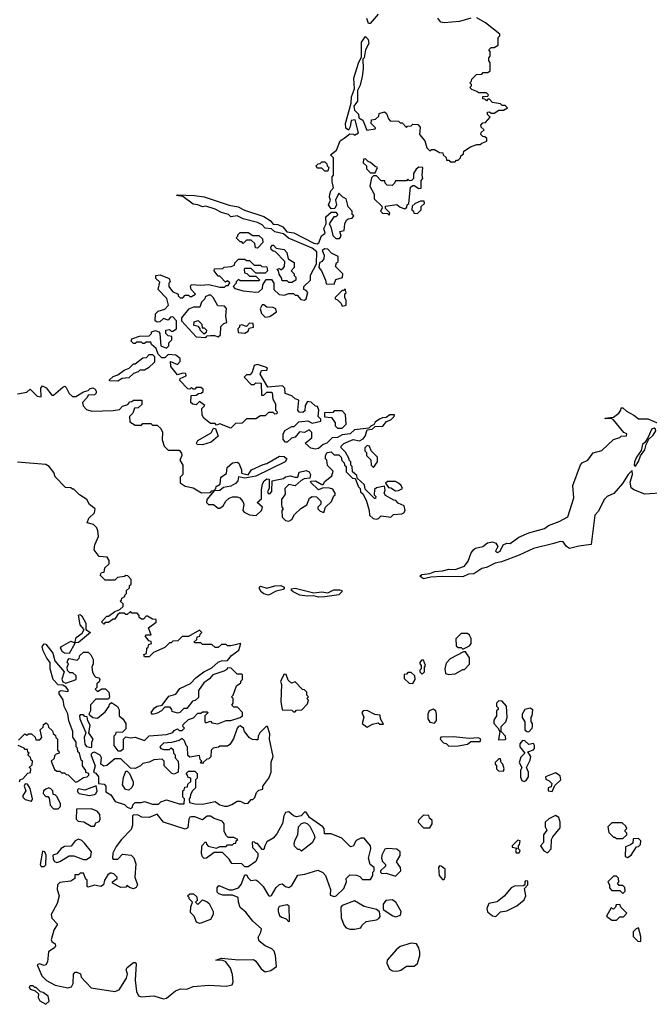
# Model space of a CAD drawing. Extents: x 2386423 to 2568864, y 578392 to 761999.
# Tile 169 of 256: x 2465679 to 2469694, y 665602 to 671888. Entities that reach past the tile are written whole.
import ezdxf

# ---------------------------------------------------------------- set-up
doc = ezdxf.new("R2010")
doc.units = 0

msp = doc.modelspace()

# ---------------------------------------------------------------- linework, layer by layer
at = {"layer": '0CON05XD'}
for points in [[(2467965, 671922.5), (2467913, 671863), (2467903.8, 671863.8), (2467892, 671895)], [(2468262, 671115), (2468275, 671070), (2468295, 671050), (2468305, 671060), (2468325, 671060), (2468355, 671040), (2468378.3, 671038.3), (2468380, 671025), (2468398.3, 671008.3), (2468401.7, 670991.7), (2468415, 670990), (2468425, 670980), (2468455, 670980), (2468465, 670990), (2468475, 670990), (2468490, 671005), (2468491.7, 671018.3), (2468508.3, 671031.7), (2468511.7, 671048.3), (2468553, 671077), (2468595, 671090), (2468615, 671090), (2468625, 671100), (2468658.3, 671111.7), (2468658.3, 671128.3), (2468645, 671140), (2468631.7, 671141.7), (2468620, 671155), (2468621.7, 671168.3), (2468640, 671185), (2468621.7, 671201.7), (2468620, 671215), (2468631.7, 671228.3), (2468648.3, 671231.7), (2468680, 671265), (2468661.7, 671281.7), (2468661.7, 671298.3), (2468675, 671300), (2468685, 671290), (2468705, 671290), (2468735, 671310), (2468765, 671310), (2468790, 671325), (2468775, 671340), (2468755, 671340), (2468745, 671350), (2468695, 671360), (2468675, 671380), (2468665, 671380), (2468655, 671370), (2468645, 671380), (2468631.7, 671381.7), (2468631.7, 671398.3), (2468665, 671400), (2468668.3, 671408.3), (2468655, 671420), (2468605, 671420), (2468595, 671430), (2468561.7, 671441.7), (2468550, 671455), (2468560, 671465), (2468560, 671475), (2468550, 671485), (2468560, 671495), (2468561.7, 671508.3), (2468593, 671537), (2468625, 671540), (2468635, 671550), (2468665, 671550), (2468678.3, 671561.7), (2468680, 671615), (2468670, 671625), (2468670, 671645), (2468680, 671655), (2468680, 671685), (2468670, 671695), (2468685, 671710), (2468705, 671710), (2468730, 671725), (2468730, 671775), (2468740, 671785), (2468740, 671795), (2468648.3, 671868.3), (2468595, 671900)], [(2468555, 671897.5), (2468483, 671877), (2468385, 671867.5), (2468365, 671872.5), (2468345, 671897.5)], [(2468061.7, 668728.3), (2468115, 668732.5), (2468129.3, 668740.7), (2468137.5, 668755), (2468130, 668785), (2468091.7, 668801.7), (2468078.3, 668818.3), (2468065, 668820), (2468010.7, 668850.7), (2468002.5, 668865), (2468010, 668885), (2468005, 668910), (2467955, 668900), (2467941.7, 668888.3), (2467940, 668855), (2467950, 668845), (2467948.3, 668831.7), (2467941.7, 668831.7), (2467881.7, 668891.7), (2467878.3, 668918.3), (2467831.7, 668961.7), (2467828.3, 668978.3), (2467801.7, 669001.7), (2467800, 669035), (2467790, 669045), (2467790, 669065), (2467780, 669075), (2467780, 669085), (2467757, 669127), (2467730, 669155), (2467730, 669165), (2467745, 669182.5), (2467805, 669207.5), (2467845, 669200), (2467868.3, 669211.7), (2467881.7, 669228.3), (2467895, 669270), (2467927, 669273), (2467945, 669290), (2467995, 669292.5), (2468017, 669323), (2468046.4, 669333.6), (2468067.5, 669355), (2468070, 669365), (2468040, 669365), (2468015, 669347.5), (2467993, 669347), (2467973, 669337), (2467945, 669317.5), (2467938.3, 669301.7), (2467920, 669295), (2467905, 669280), (2467815, 669270), (2467786.4, 669243.6), (2467735, 669237.5), (2467705, 669220), (2467672.5, 669217.5), (2467637.5, 669185), (2467614.2, 669175.8), (2467585, 669151.2), (2467565, 669146), (2467535, 669153.3), (2467500, 669185), (2467541.7, 669218.3), (2467541.7, 669251.7), (2467525, 669270), (2467495, 669252.5), (2467463, 669257), (2467436.4, 669223.6), (2467413, 669217), (2467385, 669190), (2467375, 669190), (2467358.3, 669208.3), (2467358.3, 669241.7), (2467370, 669265), (2467415, 669290), (2467428.3, 669291.7), (2467458.3, 669321.7), (2467516.7, 669326.7), (2467545, 669312.5), (2467600, 669325), (2467598.3, 669338.3), (2467582.5, 669355), (2467587.5, 669395), (2467578.3, 669418.3), (2467565, 669420), (2467537, 669447), (2467515, 669450), (2467500, 669425), (2467498.3, 669391.7), (2467485, 669380), (2467461.7, 669381.7), (2467452.5, 669395), (2467458.3, 669458.3), (2467435, 669467.5), (2467415, 669487.5), (2467371.7, 669501.7), (2467370, 669535), (2467355, 669550), (2467261.7, 669541.7), (2467212.5, 669625), (2467221.7, 669648.3), (2467255, 669650), (2467260, 669665), (2467195, 669687.5), (2467175, 669680), (2467161.7, 669638.3), (2467148.3, 669621.7), (2467125, 669620), (2467110, 669605), (2467155, 669560), (2467175, 669560), (2467185, 669570), (2467218.3, 669568.3), (2467221.7, 669491.7), (2467235, 669490), (2467255, 669510), (2467285, 669510), (2467290, 669505), (2467292.5, 669465), (2467310, 669435), (2467310, 669395), (2467320, 669385), (2467318.3, 669371.7), (2467305, 669370), (2467295, 669380), (2467265, 669380), (2467245, 669360), (2467215, 669360), (2467185, 669340), (2467125, 669340), (2467098.3, 669311.7), (2467055, 669310), (2467025, 669280), (2466955, 669307.5), (2466935, 669300), (2466925, 669310), (2466895, 669310), (2466853.6, 669343.6), (2466843, 669363), (2466840, 669405), (2466860, 669425), (2466825, 669450), (2466805, 669430), (2466783, 669433), (2466770, 669445), (2466771.7, 669488.3), (2466805, 669490), (2466818.3, 669501.7), (2466837, 669503), (2466850, 669515), (2466848.3, 669528.3), (2466835, 669540), (2466805, 669540), (2466795, 669530), (2466785, 669530), (2466775, 669540), (2466765, 669530), (2466751.7, 669531.7), (2466700, 669585), (2466701.7, 669598.3), (2466740, 669615), (2466738.3, 669628.3), (2466718.3, 669631.7), (2466685, 669620), (2466643, 669673), (2466640, 669705), (2466685, 669687.5), (2466702.5, 669705), (2466702.5, 669725), (2466675, 669746.7), (2466625, 669750), (2466605, 669730), (2466585, 669730), (2466561.7, 669751.7), (2466548.3, 669788.3), (2466520, 669815), (2466515, 669830), (2466485, 669830), (2466475, 669820), (2466465, 669820), (2466455, 669830), (2466425, 669830), (2466415, 669820), (2466405, 669820), (2466390, 669835), (2466395, 669850), (2466443, 669867), (2466505, 669870), (2466520, 669885), (2466520, 669895), (2466545, 669903.3), (2466566.2, 669896.2), (2466572.5, 669885), (2466580, 669805), (2466615, 669790), (2466630, 669805), (2466630, 669825), (2466650, 669845), (2466650, 669865), (2466625, 669870), (2466610, 669885), (2466610, 669905), (2466635, 669910), (2466645, 669900), (2466655, 669900), (2466680, 669915), (2466680, 669965), (2466655, 669990), (2466641.7, 669988.3), (2466625, 669970), (2466595, 669980), (2466571.7, 669958.3), (2466555, 669957.5), (2466543.3, 669965), (2466545, 670010), (2466563, 670027), (2466605, 670040), (2466627.5, 670065), (2466617, 670107), (2466562.5, 670165), (2466571.7, 670211.7), (2466546.7, 670235), (2466547.5, 670255), (2466575, 670260), (2466632.5, 670235), (2466637.5, 670215), (2466630, 670205), (2466630, 670185), (2466653.3, 670153.3), (2466690, 670135), (2466690, 670125), (2466701.7, 670111.7), (2466718.3, 670111.7), (2466735, 670130), (2466755, 670130), (2466765, 670120), (2466775, 670120), (2466800, 670135), (2466772.5, 670165), (2466767.5, 670185), (2466775, 670196.7), (2466835, 670192.5), (2466885, 670197.5), (2466955, 670180), (2466985, 670180), (2466995, 670190), (2467008.3, 670191.7), (2467018.3, 670208.3), (2467005, 670220), (2466991.7, 670211.7), (2466955, 670250), (2466945, 670250), (2466920, 670285), (2466921.7, 670298.3), (2466975, 670300), (2466983, 670307), (2467027, 670313), (2467048.3, 670321.7), (2467050, 670335), (2467075, 670360), (2467115, 670360), (2467125, 670350), (2467145, 670350), (2467175, 670320), (2467215, 670320), (2467223, 670313), (2467255, 670310), (2467260, 670285), (2467245, 670270), (2467185, 670270), (2467155, 670300), (2467115, 670300), (2467110, 670295), (2467111.7, 670271.7), (2467128.3, 670268.3), (2467145, 670250), (2467185, 670250), (2467210, 670225), (2467205, 670220), (2467085, 670220), (2467075, 670230), (2467060, 670215), (2467060, 670205), (2467040, 670185), (2467051.7, 670171.7), (2467105, 670157.5), (2467185, 670147.5), (2467205, 670150), (2467228.3, 670171.7), (2467230, 670195), (2467251.7, 670228.3), (2467285, 670230), (2467300, 670205), (2467300, 670165), (2467333, 670133), (2467365, 670130), (2467395, 670140), (2467425, 670140), (2467435, 670130), (2467448.3, 670128.3), (2467471.7, 670101.7), (2467495, 670097.5), (2467506.7, 670105), (2467516.7, 670146.7), (2467505, 670160), (2467490, 670165), (2467490, 670185), (2467532.5, 670225), (2467533, 670257), (2467571.7, 670328.3), (2467573.3, 670405), (2467545, 670428.8), (2467392.3, 670492.3), (2467361.7, 670521.7), (2467305, 670533.3), (2467285, 670552.5), (2467245, 670557.5), (2467225, 670577.5), (2467195, 670592.5), (2467105, 670617.5), (2467065, 670636.7), (2467025, 670630), (2467010, 670645), (2466965, 670657.5), (2466925, 670677.5), (2466866.4, 670696.4), (2466845, 670693.3), (2466815, 670706.7), (2466785, 670710), (2466718.3, 670758.3), (2466680, 670765), (2466685, 670770), (2466793.6, 670766.4), (2466856.4, 670756.4), (2467013.8, 670703.8), (2467072.3, 670692.3), (2467112.7, 670672.7), (2467235, 670631.2), (2467275.8, 670605.8), (2467295, 670582.5), (2467325, 670581.2), (2467356.1, 670566.1), (2467382.5, 670532.5), (2467427.7, 670527.7), (2467555, 670461.2), (2467575, 670456.7), (2467587.1, 670462.9), (2467602.5, 670507.5), (2467627.5, 670525), (2467618, 670555), (2467632.5, 670585), (2467631.4, 670628.6), (2467665, 670660), (2467695, 670660), (2467708.3, 670641.7), (2467695, 670630), (2467681.7, 670628.3), (2467652.5, 670585), (2467663.3, 670565), (2467675, 670510), (2467695, 670490), (2467718.3, 670491.7), (2467730, 670505), (2467720, 670535), (2467748.3, 670541.7), (2467752.5, 670585), (2467763, 670607), (2467773, 670617), (2467798.3, 670621.7), (2467810, 670635), (2467800, 670645), (2467800, 670665), (2467773, 670693), (2467760, 670745), (2467740, 670755), (2467715, 670780), (2467692.5, 670735), (2467700, 670705), (2467688.3, 670681.7), (2467665, 670680), (2467648.8, 670705), (2467660, 670735), (2467653.8, 670755), (2467656.2, 670775), (2467663.8, 670796.2), (2467680, 670815), (2467672.5, 670855), (2467672.5, 670885), (2467680, 670895), (2467680, 671005), (2467660, 671025), (2467700, 671055), (2467722.5, 671115), (2467747.7, 671132.3), (2467785, 671160), (2467807, 671157), (2467815, 671150), (2467840, 671165), (2467819.3, 671249.3), (2467793.3, 671245), (2467786.2, 671203.8), (2467775, 671182.5), (2467758.8, 671195), (2467756, 671225), (2467793.3, 671355), (2467793.9, 671396.1), (2467813, 671447), (2467809.2, 671515), (2467839.5, 671610.5), (2467859.3, 671650.7), (2467858.6, 671745), (2467885, 671780), (2467900.8, 671760.8), (2467906, 671735), (2467884.2, 671695.8), (2467876, 671644), (2467867.5, 671635), (2467870, 671575), (2467863.8, 671525), (2467850, 671470), (2467832.5, 671435), (2467833, 671367), (2467810, 671335), (2467815, 671310), (2467840, 671285), (2467841.7, 671261.7), (2467866.7, 671246.7), (2467891.7, 671181.7), (2467945, 671190), (2467948.3, 671198.3), (2467920, 671225), (2467921.7, 671248.3), (2467948.3, 671251.7), (2467968.3, 671271.7), (2467971.7, 671288.3), (2468005, 671300), (2468018.3, 671288.3), (2468030, 671255), (2468041.7, 671241.7), (2468095, 671240), (2468105, 671230), (2468118.3, 671228.3), (2468145, 671200), (2468152.5, 671207.5), (2468175, 671210), (2468185, 671220), (2468218.3, 671218.3), (2468231.7, 671201.7), (2468227.5, 671155), (2468262, 671115)], [(2467645, 670920), (2467625, 670920), (2467605, 670940), (2467575, 670940), (2467570, 670955), (2467581.7, 670968.3), (2467595, 670970), (2467605, 670980), (2467625, 670980), (2467638.3, 670968.3), (2467640, 670955), (2467650, 670945), (2467645, 670920)], [(2467945, 670910), (2467960, 670945), (2467945, 670950), (2467917, 670977), (2467901.7, 670981.7), (2467885, 671000), (2467871.7, 670998.3), (2467870, 670975), (2467890, 670955), (2467890, 670935), (2467915, 670910), (2467945, 670910)], [(2468035, 670640), (2468040, 670655), (2468011.7, 670681.7), (2468011.7, 670698.3), (2468085, 670707.5), (2468105, 670690), (2468135, 670680), (2468148.3, 670691.7), (2468150, 670705), (2468160, 670715), (2468171.7, 670818.3), (2468185, 670830), (2468195, 670830), (2468225, 670810), (2468238.3, 670811.7), (2468238.3, 670861.7), (2468250, 670875), (2468246, 670895), (2468250, 670945), (2468223.6, 670946.4), (2468207, 670933), (2468190, 670905), (2468190, 670875), (2468178.3, 670861.7), (2468165, 670860), (2468155, 670870), (2468145, 670860), (2468075, 670860), (2468070, 670845), (2468055, 670830), (2468021.7, 670831.7), (2468010, 670845), (2468008.3, 670858.3), (2467985, 670860), (2467955, 670890), (2467935, 670890), (2467921.7, 670878.3), (2467912.5, 670825), (2467940, 670775), (2467940, 670745), (2467988.3, 670698.3), (2467990, 670685), (2467980, 670665), (2467991.7, 670651.7), (2468025, 670650), (2468035, 670640)], [(2468215, 670650), (2468240, 670675), (2468240, 670695), (2468260, 670715), (2468258.3, 670728.3), (2468235, 670730), (2468200, 670715), (2468181.7, 670698.3), (2468180, 670675), (2468190, 670665), (2468191.7, 670651.7), (2468215, 670650)], [(2467195, 670430), (2467181.7, 670431.7), (2467178.3, 670458.3), (2467155, 670480), (2467125, 670480), (2467105, 670460), (2467095, 670470), (2467085, 670470), (2467060, 670495), (2467070, 670505), (2467070, 670515), (2467085, 670530), (2467135, 670530), (2467165, 670510), (2467205, 670510), (2467228.3, 670488.3), (2467230, 670465), (2467195, 670430)], [(2467415, 670210), (2467395, 670210), (2467385, 670220), (2467355, 670220), (2467350, 670225), (2467350, 670235), (2467333, 670263), (2467330, 670285), (2467320, 670295), (2467335, 670300), (2467345, 670290), (2467358.3, 670301.7), (2467367, 670313), (2467370, 670345), (2467308.3, 670408.3), (2467295, 670410), (2467281.7, 670421.7), (2467280, 670435), (2467291.7, 670448.3), (2467298.3, 670448.3), (2467315, 670430), (2467365, 670420), (2467381.7, 670401.7), (2467391.7, 670361.7), (2467428.3, 670338.3), (2467430, 670305), (2467410, 670285), (2467430, 670265), (2467430, 670255), (2467440, 670245), (2467440, 670225), (2467415, 670210)], [(2467685, 670200), (2467695, 670230), (2467738.3, 670241.7), (2467740, 670265), (2467693, 670313), (2467700, 670335), (2467710, 670345), (2467710, 670375), (2467667, 670397), (2467645, 670423.3), (2467625, 670426), (2467607.5, 670415), (2467620, 670385), (2467619.3, 670360.7), (2467606.7, 670343.3), (2467590, 670335), (2467587.5, 670305), (2467603.8, 670283.8), (2467630, 670225), (2467632.5, 670202.5), (2467685, 670200)], [(2466865, 669860), (2466875, 669870), (2466895, 669872.5), (2466921.7, 669871.7), (2466945, 669862.5), (2466960, 669875), (2466961.7, 669928.3), (2466981.7, 669948.3), (2467000, 669955), (2466992.5, 669995), (2466997.5, 670045), (2466985, 670060), (2466941.7, 670061.7), (2466912.5, 670115), (2466898.3, 670128.3), (2466885, 670130), (2466861.7, 670118.3), (2466860, 670105), (2466837.5, 670085), (2466828.3, 670051.7), (2466788.3, 670051.7), (2466755, 670040), (2466710, 669985), (2466710, 669965), (2466805, 669862.5), (2466865, 669860)], [(2467735, 670060), (2467755, 670062.5), (2467760, 670065), (2467760, 670095), (2467752.5, 670115), (2467752.5, 670137.5), (2467760, 670145), (2467755, 670170), (2467745, 670160), (2467735, 670160), (2467690, 670115), (2467690, 670105), (2467705, 670100), (2467730, 670075), (2467735, 670060)], [(2467245, 669988.8), (2467275, 669993.3), (2467316.4, 670023.6), (2467313, 670043), (2467295, 670050), (2467255, 670052), (2467235, 670067.5), (2467225, 670066.7), (2467211.7, 670041.7), (2467221.2, 670011.2), (2467245, 669988.8)], [(2466855, 669880), (2466830, 669905), (2466830, 669915), (2466818.3, 669928.3), (2466790, 669935), (2466790.7, 669959.3), (2466817, 669967), (2466840, 669945), (2466841.7, 669921.7), (2466855, 669920), (2466870, 669905), (2466868.3, 669891.7), (2466855, 669880)], [(2467115, 669887.5), (2467125, 669892.5), (2467135, 669900), (2467141.7, 669918.3), (2467170, 669925), (2467168.3, 669948.3), (2467145, 669950), (2467125, 669930), (2467095, 669940), (2467080, 669935), (2467080, 669925), (2467070, 669915), (2467071.7, 669891.7), (2467115, 669887.5)], [(2466305, 669580), (2466251.7, 669581.7), (2466251.7, 669588.3), (2466275, 669610), (2466305, 669620), (2466345, 669650), (2466377, 669663), (2466405, 669690), (2466415, 669690), (2466465, 669730), (2466488.3, 669731.7), (2466505, 669750), (2466525, 669750), (2466538.3, 669738.3), (2466538.3, 669701.7), (2466500, 669665), (2466475, 669650), (2466445, 669650), (2466435, 669640), (2466405, 669630), (2466375, 669602.5), (2466333, 669597), (2466305, 669580)], [(2465665, 669500), (2465725, 669510), (2465745, 669530), (2465790, 669485), (2465815, 669480), (2465813.3, 669535), (2465825, 669550), (2465847.7, 669537.7), (2465885, 669490), (2465895, 669490), (2465955, 669542.5), (2465967.5, 669547.5), (2465975, 669540), (2465995, 669502.5), (2466015, 669483.3), (2466036.7, 669483.3), (2466085, 669512.5), (2466115, 669520), (2466127.5, 669532.5), (2466145, 669537.5), (2466159.3, 669529.3), (2466167, 669517), (2466166.4, 669503.6), (2466155, 669492.5), (2466115, 669490), (2466110, 669475), (2466080, 669445), (2466083, 669423), (2466105, 669400), (2466138.3, 669388.3), (2466275, 669392.5), (2466315, 669400), (2466335, 669420), (2466368.3, 669431.7), (2466381.7, 669448.3), (2466395, 669450), (2466405, 669460), (2466458.3, 669458.3), (2466458.3, 669431.7), (2466435, 669410), (2466411.7, 669408.3), (2466400, 669375), (2466380, 669355), (2466381.7, 669321.7), (2466415, 669300), (2466455, 669300), (2466465, 669310), (2466515, 669310), (2466525, 669300), (2466555, 669300), (2466578.3, 669278.3), (2466590, 669255), (2466587.5, 669205), (2466600, 669165), (2466625, 669140), (2466695, 669140), (2466711.7, 669121.7), (2466712.5, 669105), (2466700, 669075), (2466720, 669045), (2466720, 668985), (2466703, 668967), (2466701.7, 668931.7), (2466735, 668910), (2466785, 668900), (2466838.3, 668868.3), (2466895, 668870), (2466905, 668880), (2466920, 668880), (2466873.3, 668825), (2466870, 668805), (2466883, 668793), (2466915, 668792.5), (2466945, 668770), (2466955, 668770), (2466977.5, 668785), (2466993.3, 668815), (2467015, 668833.8), (2467035, 668842.5), (2467065, 668842.5), (2467082.5, 668835), (2467101.7, 668811.7), (2467107.5, 668795), (2467102.5, 668755), (2467110, 668745), (2467145, 668727.5), (2467187, 668723), (2467220, 668755), (2467227.5, 668775), (2467192.5, 668805), (2467221.7, 668828.3), (2467220, 668885), (2467227.5, 668925), (2467237.5, 668945), (2467255, 668956.7), (2467270, 668955), (2467270, 668895), (2467260, 668875), (2467263.6, 668863.6), (2467275, 668860), (2467287.5, 668875), (2467290, 668945), (2467319.3, 668950.7), (2467361.7, 668958.3), (2467375, 668970), (2467403.3, 668976.7), (2467435, 668966.7), (2467451.7, 668968.3), (2467461.7, 668998.3), (2467505, 669010), (2467525, 669002.5), (2467532.5, 668985), (2467528.3, 668961.7), (2467493.6, 668956.4), (2467473.3, 668946.7), (2467435, 668912.5), (2467395, 668920), (2467370, 668895), (2467371.7, 668858.3), (2467347.5, 668825), (2467347.5, 668795), (2467350, 668775), (2467360, 668765), (2467350, 668755), (2467353, 668713), (2467375, 668690), (2467395, 668687.5), (2467415, 668697.5), (2467431.7, 668728.3), (2467471.7, 668768.3), (2467509.3, 668790.7), (2467526.4, 668833.6), (2467545, 668843.3), (2467572.5, 668842.5), (2467600, 668815), (2467600, 668795), (2467580, 668775), (2467580, 668765), (2467595, 668750), (2467618.3, 668741.7), (2467630, 668775), (2467667, 668813), (2467681.7, 668848.3), (2467690, 668855), (2467690, 668865), (2467675, 668890), (2467655, 668897.5), (2467615, 668900), (2467585, 668887.5), (2467532.5, 668935), (2467538.3, 668941.7), (2467565, 668943.3), (2467605, 668920), (2467615, 668920), (2467625, 668940), (2467670, 668975), (2467677.5, 669005), (2467641.7, 669041.7), (2467637.5, 669075), (2467630, 669085), (2467630, 669105), (2467640, 669125), (2467665, 669130), (2467685, 669110), (2467715, 669110), (2467730, 669095), (2467733, 669073), (2467748.3, 669058.3), (2467750, 669045), (2467760, 669035), (2467761.7, 669001.7), (2467801.7, 668961.7), (2467818.3, 668958.3), (2467840, 668905), (2467850, 668895), (2467853, 668873), (2467868.3, 668858.3), (2467890, 668815), (2467907.5, 668755), (2467910, 668725), (2467933, 668703), (2467955, 668700), (2467967, 668703), (2467985, 668720), (2468045, 668712.5), (2468061.7, 668728.3)], [(2467735, 669280), (2467760, 669305), (2467757, 669367), (2467735, 669390), (2467685, 669390), (2467675, 669380), (2467621.7, 669378.3), (2467621.7, 669351.7), (2467668.3, 669348.3), (2467690, 669315), (2467690, 669295), (2467705, 669280), (2467735, 669280)], [(2469795, 668868), (2469665, 668859.2), (2469595.8, 668885.8), (2469578.8, 668898.8), (2469571.4, 668935), (2469586.9, 668985), (2469585, 669010), (2469559.2, 668985), (2469522.2, 668927.8), (2469467.2, 668862.8), (2469425, 668844.3), (2469405, 668825.7), (2469368.9, 668751.1), (2469345.8, 668725), (2469323, 668537), (2469245, 668527.8), (2469185, 668512), (2469165.5, 668525.5), (2469144.1, 668554.1), (2469125, 668556), (2469085.8, 668544.2), (2468955, 668512.5), (2468865, 668470), (2468752.1, 668427.9), (2468711.2, 668418.8), (2468655, 668390), (2468625, 668383.8), (2468575, 668349.4), (2468541.8, 668348.2), (2468505, 668331.8), (2468375, 668333.8), (2468300.5, 668329.5), (2468255, 668319.2), (2468230.8, 668335), (2468243.8, 668346.2), (2468295, 668352), (2468325.7, 668364.3), (2468375, 668369.2), (2468415, 668380.8), (2468455, 668378), (2468515, 668400), (2468539.7, 668430.3), (2468557.8, 668485), (2468575, 668506.2), (2468585, 668514), (2468633.3, 668525), (2468662.2, 668547.8), (2468693.6, 668553.6), (2468715.5, 668545.5), (2468728.8, 668525), (2468714, 668495), (2468725, 668486.2), (2468742, 668495), (2468762.5, 668535), (2468785, 668546.7), (2468807.5, 668545), (2468862.5, 668585), (2468925, 668612), (2469025, 668638.8), (2469051.5, 668658.5), (2469120, 668685), (2469173.8, 668715), (2469212.1, 668835), (2469206.4, 668915), (2469255, 669046.7), (2469265, 669058), (2469302.5, 669075), (2469335, 669122), (2469391.7, 669138.3), (2469465, 669207.5), (2469505, 669220), (2469515, 669230), (2469548.3, 669231.7), (2469550, 669245), (2469531.7, 669251.7), (2469465, 669332.5), (2469451.7, 669341.7), (2469415, 669340), (2469410, 669345), (2469465, 669350), (2469498.8, 669375), (2469512.5, 669395), (2469515, 669410), (2469525, 669410), (2469547.7, 669387.7), (2469594.2, 669364.2), (2469625, 669340), (2469685, 669339.4), (2469765, 669306)], [(2466845, 669173.8), (2466810, 669175), (2466806.7, 669185), (2466815, 669202.5), (2466899.3, 669250.7), (2466915, 669280), (2466928.3, 669278.3), (2466945, 669230), (2466900, 669190), (2466845, 669173.8)], [(2469605, 669037.5), (2469625, 669067.5), (2469637, 669103), (2469665, 669142.5), (2469673.6, 669176.4), (2469690.7, 669209.3), (2469718.8, 669235), (2469735, 669262.5), (2469733.6, 669273.6), (2469725, 669280), (2469710, 669275), (2469687.5, 669222.5), (2469668.3, 669191.7), (2469650, 669175), (2469642, 669138), (2469611.2, 669095), (2469600, 669065), (2469597.5, 669045), (2469605, 669037.5)], [(2467935, 669030), (2467960, 669065), (2467960, 669095), (2467920, 669135), (2467910, 669165), (2467895, 669170), (2467880, 669155), (2467880, 669135), (2467890, 669125), (2467890, 669105), (2467918.3, 669078.3), (2467920, 669045), (2467935, 669030)], [(2466651.7, 667471.7), (2466650, 667485), (2466638.3, 667498.3), (2466605, 667500), (2466583.6, 667476.4), (2466555, 667460), (2466525, 667452.5), (2466517.5, 667465), (2466538.8, 667495), (2466555, 667506), (2466587.5, 667512.5), (2466630.6, 667569.4), (2466675, 667582.5), (2466700.8, 667619.2), (2466768.8, 667651.2), (2466802.5, 667687.5), (2466854.2, 667725.8), (2466905, 667750), (2466944.2, 667785.8), (2466965, 667794.2), (2467005, 667797.5), (2467030.5, 667829.5), (2467076.1, 667863.9), (2467090, 667905), (2467025, 667890), (2467005, 667890), (2466995, 667900), (2466965, 667900), (2466945, 667880), (2466925, 667880), (2466905, 667900), (2466845, 667900), (2466835, 667910), (2466795, 667910), (2466790, 667915), (2466808.3, 667931.7), (2466811.7, 667948.3), (2466828.3, 667951.7), (2466830, 667965), (2466840, 667975), (2466825, 667990), (2466755, 667950), (2466715, 667950), (2466687, 667923), (2466655, 667920), (2466645, 667910), (2466635, 667910), (2466605, 667880), (2466531.7, 667848.3), (2466505, 667820), (2466475, 667820), (2466470, 667835), (2466488.3, 667841.7), (2466490, 667875), (2466498.3, 667881.7), (2466501.7, 667898.3), (2466520, 667905), (2466518.3, 667918.3), (2466501.7, 667921.7), (2466480, 667955), (2466485, 667960), (2466518.3, 667961.7), (2466500, 668005), (2466548.3, 668041.7), (2466548.3, 668058.3), (2466525, 668060), (2466495, 668080), (2466485, 668080), (2466468.3, 668061.7), (2466455, 668060), (2466441.7, 668071.7), (2466440, 668085), (2466428.3, 668098.3), (2466395, 668100), (2466385, 668110), (2466365, 668090), (2466355, 668090), (2466345, 668100), (2466315, 668100), (2466301.7, 668088.3), (2466285, 668060), (2466275, 668060), (2466245, 668040), (2466225, 668040), (2466215, 668030), (2466200, 668045), (2466235, 668080), (2466245, 668080), (2466285, 668110), (2466318.3, 668121.7), (2466338.3, 668141.7), (2466338.3, 668158.3), (2466320, 668175), (2466328.3, 668181.7), (2466330, 668195), (2466350, 668205), (2466350, 668215), (2466360, 668225), (2466360, 668245), (2466378.3, 668261.7), (2466380, 668275), (2466390, 668285), (2466390, 668315), (2466368.3, 668338.3), (2466355, 668340), (2466347.5, 668332.5), (2466303, 668327), (2466285, 668310), (2466225, 668310), (2466191.7, 668341.7), (2466201.7, 668358.3), (2466218.3, 668361.7), (2466221.7, 668388.3), (2466250, 668415), (2466250, 668435), (2466237, 668457), (2466185, 668460), (2466153, 668503), (2466157.5, 668535), (2466181.7, 668588.3), (2466177.5, 668625), (2466170, 668645), (2466150, 668665), (2466110, 668675), (2466120, 668705), (2466155, 668740), (2466160, 668765), (2466123.3, 668793.3), (2466107.5, 668825), (2466060, 668855), (2466025, 668890), (2466015, 668890), (2466005, 668900), (2465971.7, 668901.7), (2465905, 668970), (2465897, 668997), (2465866.4, 669036.4), (2465845, 669047.5), (2465665, 669063.3)], [(2466920, 668880), (2466920, 668885), (2466930, 668895), (2466931.7, 668908.3), (2466958.3, 668921.7), (2466961.7, 668968.3), (2466998.3, 668991.7), (2467001.7, 669028.3), (2467035, 669060), (2467065, 669062.5), (2467076.4, 669056.4), (2467092.5, 669015), (2467092.5, 668992.5), (2467135, 668982.5), (2467156.4, 669013.6), (2467231.2, 669048.8), (2467255.9, 669054.1), (2467335, 669102.5), (2467365, 669100), (2467382.5, 669085), (2467372.5, 669065), (2467185.6, 668974.4), (2467115, 668960), (2467075, 668970), (2467070, 668945), (2467055, 668927.5), (2467025, 668910), (2466978.3, 668901.7), (2466955, 668882.5), (2466920, 668880)], [(2468075, 668880), (2468095, 668882.5), (2468120, 668895), (2468112.5, 668915), (2468095, 668930), (2468075, 668940), (2468025, 668940), (2468011.7, 668928.3), (2468031.7, 668901.7), (2468045, 668900), (2468075, 668880)], [(2467265, 668213.8), (2467235, 668223.1), (2467219.5, 668235), (2467207.8, 668255), (2467207.5, 668265), (2467215, 668272.5), (2467255, 668258.2), (2467305, 668272.9), (2467345, 668276.2), (2467365.6, 668265), (2467365.7, 668255), (2467358.9, 668251.1), (2467315, 668240), (2467265, 668213.8)], [(2467585, 668201.5), (2467555, 668210.6), (2467512.2, 668207.8), (2467465, 668214.6), (2467422.9, 668235), (2467411.9, 668245), (2467412.5, 668255), (2467435, 668258.8), (2467555, 668229.4), (2467605, 668235.5), (2467645, 668228.6), (2467681.4, 668248.6), (2467717.9, 668247.9), (2467733.3, 668243.3), (2467734, 668235), (2467713.1, 668216.9), (2467625, 668204.6), (2467585, 668201.5)], [(2466030, 667910), (2466040, 667945), (2466078, 667972), (2466090, 667995), (2466063.9, 668023.9), (2466053.3, 668086.7), (2466065, 668090), (2466075, 668082.5), (2466100, 668035), (2466100, 667995), (2466130, 667975), (2466055, 667912.5), (2466030, 667910)], [(2468505, 667870), (2468548.3, 667891.7), (2468557.5, 667905), (2468557, 667937), (2468548.3, 667958.3), (2468535, 667970), (2468495, 667970), (2468460, 667935), (2468461.7, 667891.7), (2468475, 667880), (2468495, 667880), (2468505, 667870)], [(2465671.7, 667288.3), (2465711.7, 667328.3), (2465725, 667320), (2465735, 667330), (2465755, 667330), (2465778.3, 667308.3), (2465781.7, 667291.7), (2465808.3, 667291.7), (2465820, 667305), (2465810, 667355), (2465828.3, 667371.7), (2465831.7, 667388.3), (2465848.3, 667398.3), (2465858.3, 667388.3), (2465861.7, 667371.7), (2465888.3, 667348.3), (2465891.7, 667331.7), (2465908.3, 667318.3), (2465910, 667305), (2465920, 667295), (2465920, 667225), (2465928.3, 667218.3), (2465930, 667205), (2465911.7, 667198.3), (2465901.7, 667188.3), (2465898.3, 667171.7), (2465880, 667155), (2465901.7, 667101.7), (2465915, 667090), (2465935, 667090), (2465945, 667080), (2465965, 667080), (2465975, 667070), (2465988.3, 667068.3), (2466035, 667020), (2466047.5, 667025), (2466085, 667050), (2466110, 667055), (2466120, 667065), (2466120, 667075), (2466101.7, 667081.7), (2466100, 667095), (2466080, 667125), (2466080, 667155), (2466071.7, 667161.7), (2466060, 667205), (2466050, 667215), (2466047, 667237), (2466040, 667245), (2466040, 667275), (2466018.3, 667308.3), (2466017.5, 667345), (2465993, 667413), (2465987, 667457), (2465963.6, 667503.6), (2465957, 667547), (2465930, 667585), (2465931.7, 667598.3), (2465943.6, 667606.4), (2465985, 667600), (2465990, 667605), (2465975, 667627.5), (2465955, 667640), (2465925, 667642.5), (2465893.3, 667675), (2465874.3, 667744.3), (2465873.8, 667785), (2465851.5, 667811.5), (2465829.1, 667859.1), (2465822.9, 667887.1), (2465835, 667903.8), (2465845, 667902), (2465890, 667845), (2465902.5, 667795), (2465962.5, 667725), (2465947, 667677), (2465955, 667660), (2465972.5, 667652.5), (2466040, 667675), (2466038.3, 667698.3), (2466017.5, 667717.5), (2465998.3, 667718.3), (2465983, 667733), (2465982.5, 667755), (2465990, 667775), (2465982.5, 667785), (2465985, 667800), (2465995, 667810), (2466045, 667800), (2466058.3, 667811.7), (2466061.7, 667828.3), (2466085, 667850), (2466115, 667850), (2466133, 667833), (2466147, 667803), (2466147.5, 667775), (2466140, 667755), (2466143, 667723), (2466155, 667700), (2466165, 667690), (2466185, 667687.5), (2466190, 667675), (2466185, 667660), (2466171.7, 667648.3), (2466170, 667625), (2466160, 667615), (2466175, 667600), (2466203, 667617), (2466226.1, 667616.1), (2466246.7, 667595), (2466252.5, 667565), (2466245, 667550), (2466165, 667550), (2466130, 667515), (2466130, 667475), (2466120, 667455), (2466145, 667432.5), (2466175, 667430), (2466225, 667470), (2466250, 667505), (2466251.7, 667518.3), (2466265, 667530), (2466303, 667503), (2466313, 667483), (2466312.5, 667445), (2466337.5, 667425), (2466356.7, 667395), (2466355, 667360), (2466335, 667340), (2466291.7, 667338.3), (2466290, 667325), (2466280, 667315), (2466280, 667255), (2466305, 667220), (2466325, 667220), (2466340, 667235), (2466340, 667295), (2466355, 667310), (2466385, 667302.5), (2466415, 667307.5), (2466475, 667287.5), (2466505, 667316.2), (2466615, 667324), (2466655, 667337.5), (2466665, 667350), (2466685, 667360), (2466695, 667350), (2466715, 667350), (2466730, 667365), (2466720, 667375), (2466721.7, 667388.3), (2466755, 667420), (2466788.3, 667431.7), (2466815, 667460), (2466835, 667460), (2466845, 667470), (2466875, 667470), (2466880, 667465), (2466860, 667445), (2466860, 667405), (2466865, 667400), (2466895, 667410), (2466905, 667400), (2466943, 667393), (2466995, 667413.3), (2467025, 667413.8), (2467085, 667432.5), (2467100, 667445), (2467100, 667465), (2467068.3, 667498.3), (2467045, 667500), (2467031.7, 667511.7), (2467040, 667525), (2467040, 667555), (2467030, 667565), (2467040, 667575), (2467062.5, 667635), (2467090, 667655), (2467090, 667665), (2467100, 667675), (2467100, 667705), (2467095, 667710), (2467065, 667710), (2467028.3, 667748.3), (2467005, 667750), (2467000, 667740), (2466980.7, 667729.3), (2466910, 667705), (2466890, 667680), (2466852.5, 667655), (2466820, 667605), (2466818.3, 667561.7), (2466798.3, 667541.7), (2466781.7, 667538.3), (2466745, 667490), (2466725, 667490), (2466700, 667465), (2466685, 667460), (2466651.7, 667471.7)], [(2465995, 667842.5), (2465963.9, 667843.9), (2465952, 667852), (2465940, 667875), (2465945, 667886.7), (2466005, 667920), (2466030, 667910), (2466030, 667905), (2465995, 667842.5)], [(2468415, 667708.8), (2468455, 667712.5), (2468505, 667740), (2468515, 667740), (2468547, 667773), (2468546.7, 667815), (2468521.7, 667851.7), (2468508.3, 667851.7), (2468425, 667807.5), (2468399.3, 667780.7), (2468390, 667745), (2468393.3, 667715), (2468415, 667708.8)], [(2468245, 667710), (2468260, 667725), (2468260, 667755), (2468267.5, 667765), (2468255, 667800), (2468241.7, 667798.3), (2468230, 667785), (2468230, 667775), (2468240, 667765), (2468240, 667745), (2468230, 667735), (2468230, 667725), (2468245, 667710)], [(2467435, 667470), (2467445, 667480), (2467478.3, 667481.7), (2467515, 667520), (2467520, 667545), (2467510, 667555), (2467520, 667565), (2467510, 667575), (2467510, 667595), (2467495, 667610), (2467481.7, 667611.7), (2467435, 667660), (2467411.7, 667651.7), (2467391.7, 667671.7), (2467378.3, 667708.3), (2467365, 667710), (2467342.5, 667665), (2467347.5, 667645), (2467343.6, 667536.4), (2467353, 667483), (2467415, 667480), (2467425, 667470), (2467435, 667470)], [(2468185, 667650), (2468200, 667675), (2468198.3, 667698.3), (2468175, 667720), (2468155, 667720), (2468145, 667710), (2468131.7, 667708.3), (2468131.7, 667681.7), (2468161.7, 667651.7), (2468185, 667650)], [(2468325, 667397.5), (2468336.1, 667413.9), (2468336.4, 667453.6), (2468332.5, 667475), (2468315, 667487.5), (2468290, 667475), (2468282.5, 667455), (2468282.5, 667425), (2468295, 667402.5), (2468325, 667397.5)], [(2468731.7, 667291.7), (2468775, 667292.5), (2468780, 667295), (2468777.5, 667315), (2468750, 667345), (2468750, 667375), (2468780, 667405), (2468786.7, 667433.3), (2468782.5, 667505), (2468755, 667537.5), (2468735, 667540), (2468720, 667525), (2468720, 667505), (2468730, 667495), (2468730, 667485), (2468720, 667475), (2468720, 667445), (2468703, 667417), (2468702.5, 667395), (2468728.3, 667368.3), (2468740, 667345), (2468731.7, 667291.7)], [(2468925, 667342.5), (2468947.5, 667365), (2468950, 667375), (2468950, 667395), (2468940, 667405), (2468940, 667435), (2468947.5, 667445), (2468951.7, 667481.7), (2468935, 667492.5), (2468900, 667485), (2468882.5, 667455), (2468883, 667433), (2468900, 667405), (2468900, 667355), (2468913, 667343), (2468925, 667342.5)], [(2466135, 667242.5), (2466140, 667245), (2466140, 667275), (2466147.5, 667295), (2466120, 667335), (2466127.5, 667385), (2466113, 667413), (2466108.3, 667438.3), (2466095, 667440), (2466085, 667450), (2466065, 667450), (2466060, 667445), (2466062.5, 667425), (2466100, 667335), (2466090, 667305), (2466093.6, 667263.6), (2466105, 667247.5), (2466135, 667242.5)], [(2467895, 667372.5), (2467928.3, 667391.7), (2467965, 667400), (2467975, 667390), (2467998.3, 667391.7), (2467980, 667425), (2467978.3, 667448.3), (2467943, 667453), (2467895, 667477.5), (2467870, 667475), (2467860, 667465), (2467872.5, 667435), (2467862.5, 667395), (2467895, 667372.5)], [(2466385, 666852.5), (2466398.3, 666861.7), (2466400, 666875), (2466415, 666890), (2466455, 666890), (2466475, 666897.5), (2466525, 666880), (2466565, 666880), (2466580, 666895), (2466615, 666906.7), (2466695, 666882.5), (2466727, 666883), (2466730, 666915), (2466720, 666925), (2466720, 666965), (2466728.3, 666971.7), (2466731.7, 666988.3), (2466748.3, 666991.7), (2466751.7, 667008.3), (2466770, 667025), (2466770, 667045), (2466751.7, 667051.7), (2466750, 667065), (2466740, 667075), (2466755, 667090), (2466795, 667090), (2466810, 667075), (2466810, 667045), (2466800, 667035), (2466800, 666985), (2466780, 666965), (2466768.3, 666941.7), (2466767, 666923), (2466760, 666915), (2466761.7, 666891.7), (2466795, 666882.5), (2466845, 666880), (2466925, 666897.5), (2466956.2, 666876.2), (2466985, 666866.7), (2467005, 666867.5), (2467031.7, 666878.3), (2467065, 666900), (2467085, 666900), (2467115, 666883.3), (2467135, 666887.5), (2467155, 666910), (2467165, 666910), (2467178.3, 666921.7), (2467190, 666955), (2467205, 666970), (2467230, 666975), (2467230, 666995), (2467266.7, 667045), (2467283.3, 667085), (2467282.7, 667147.3), (2467296.2, 667185), (2467272.5, 667295), (2467275, 667330), (2467260, 667375), (2467250, 667375), (2467210, 667335), (2467200, 667315), (2467198.3, 667291.7), (2467185, 667290), (2467163, 667293), (2467143.6, 667303.6), (2467113, 667343), (2467106.2, 667365), (2467085, 667380), (2467075, 667376), (2467066, 667365), (2467042.5, 667297.5), (2467018.3, 667261.7), (2467005, 667250), (2466955, 667250), (2466947, 667243), (2466911.7, 667238.3), (2466900, 667225), (2466898.3, 667181.7), (2466885, 667170), (2466871.7, 667168.3), (2466850, 667145), (2466845, 667140), (2466831.7, 667141.7), (2466840, 667155), (2466830, 667165), (2466825, 667190), (2466765, 667180), (2466751.7, 667191.7), (2466750, 667245), (2466740, 667255), (2466730, 667285), (2466715, 667300), (2466695, 667286.7), (2466647, 667273), (2466595, 667270), (2466572.5, 667245), (2466580, 667235), (2466598.3, 667228.3), (2466635, 667230), (2466645, 667240), (2466658.3, 667228.3), (2466660, 667205), (2466670, 667195), (2466670, 667175), (2466690, 667155), (2466692.5, 667125), (2466690, 667085), (2466665, 667072.5), (2466650, 667075), (2466600, 667125), (2466600, 667155), (2466587, 667167), (2466535, 667162.5), (2466505, 667147.5), (2466465, 667140), (2466450, 667125), (2466415, 667107.5), (2466385, 667110), (2466325, 667170), (2466285, 667170), (2466235, 667127.5), (2466215, 667123.3), (2466197.5, 667135), (2466201.2, 667175), (2466192, 667192), (2466155, 667212.5), (2466143, 667207), (2466135, 667200), (2466135, 667190), (2466160, 667125), (2466150, 667085), (2466165, 667077.5), (2466181.2, 667055), (2466181.7, 667011.7), (2466218.3, 667008.3), (2466227.5, 666995), (2466229.3, 666959.3), (2466259.7, 666939.7), (2466287, 666897), (2466347, 666877), (2466365, 666860), (2466385, 666852.5)], [(2468415, 667250), (2468475, 667252.5), (2468535, 667262.5), (2468555, 667280), (2468615, 667280), (2468620, 667295), (2468605, 667302.5), (2468545, 667300), (2468445, 667310), (2468365, 667307.5), (2468360, 667295), (2468381.7, 667271.7), (2468398.3, 667268.3), (2468415, 667250)], [(2465678.3, 667021.7), (2465681.7, 667038.3), (2465698.3, 667041.7), (2465731.7, 667078.3), (2465748.3, 667081.7), (2465750, 667105), (2465740, 667115), (2465758.3, 667131.7), (2465760, 667155), (2465751.7, 667161.7), (2465748.3, 667178.3), (2465730, 667195), (2465740, 667205), (2465731.7, 667211.7), (2465728.3, 667228.3), (2465715, 667230), (2465708.3, 667238.3), (2465670, 667255)], [(2468895, 667023.8), (2468908.3, 667031.7), (2468923.3, 667055), (2468922.5, 667085), (2468910, 667115), (2468935, 667160), (2468937.5, 667185), (2468920, 667215), (2468955, 667227.5), (2468962.5, 667235), (2468962.5, 667255), (2468955, 667267.5), (2468925, 667260), (2468900, 667285), (2468885, 667287.5), (2468867.5, 667265), (2468867.5, 667245), (2468900, 667205), (2468875, 667180), (2468863.3, 667145), (2468880, 667115), (2468873.3, 667095), (2468873, 667053), (2468881.9, 667031.9), (2468895, 667023.8)], [(2468765, 667090), (2468767.5, 667105), (2468760, 667135), (2468750, 667145), (2468745, 667170), (2468735, 667170), (2468710, 667145), (2468710, 667135), (2468720, 667125), (2468720, 667105), (2468733, 667093), (2468765, 667090)], [(2466375, 666970), (2466353.6, 666973.6), (2466333.6, 667003.6), (2466340.7, 667049.3), (2466355, 667090), (2466365, 667090), (2466380, 667075), (2466403, 667023), (2466402.5, 667005), (2466393.6, 666986.4), (2466375, 666970)], [(2469075, 666960), (2469091.7, 666998.3), (2469130, 667035), (2469125, 667060), (2469095, 667080), (2469032.5, 667055), (2469035, 667040), (2469055, 667030), (2469071.7, 667011.7), (2469068.3, 666991.7), (2469050, 666985), (2469050, 666965), (2469075, 666960)], [(2465755, 666900), (2465760, 666915), (2465745, 666980), (2465728.3, 667008.3), (2465715, 667010), (2465707.5, 666995), (2465717.5, 666965), (2465700, 666935), (2465700, 666925), (2465715, 666910), (2465755, 666900)], [(2466125, 666936.2), (2466155, 666941.2), (2466165, 666946.7), (2466174, 666965), (2466167.5, 666997.5), (2466095, 666968.8), (2466055, 666977.5), (2466048.3, 666971.7), (2466048.3, 666958.3), (2466058.3, 666948.3), (2466125, 666936.2)], [(2465925, 666850), (2465940, 666865), (2465940, 666885), (2465915, 666930), (2465905, 666940), (2465891.7, 666941.7), (2465890, 666965), (2465878.3, 666978.3), (2465865, 666983.3), (2465845, 666976.2), (2465830, 666965), (2465828.3, 666948.3), (2465845, 666930), (2465858.3, 666928.3), (2465867.5, 666917.5), (2465873, 666873), (2465895, 666850), (2465925, 666850)], [(2466595, 665637.5), (2466615, 665642.5), (2466671.7, 665688.3), (2466705, 665701.2), (2466745, 665700), (2466785, 665716.2), (2466885, 665723.8), (2466995, 665718.8), (2467033, 665727), (2467040, 665745), (2467036.4, 665793.6), (2467022.3, 665832.3), (2466993.6, 665873.6), (2466975, 665882.5), (2466930, 665885), (2466965, 665896.7), (2467075, 665886.2), (2467169.3, 665889.3), (2467185, 665877.5), (2467218.3, 665828.3), (2467245, 665810), (2467280.7, 665819.3), (2467316.4, 665843.6), (2467310, 665915), (2467300.7, 665940.7), (2467286.1, 665956.1), (2467245, 665976.7), (2467206.4, 666006.4), (2467200.7, 666029.3), (2467217, 666063), (2467220, 666085), (2467165, 666133.3), (2467121.2, 666191.2), (2467085, 666220), (2467073.8, 666255), (2467072.5, 666285), (2467035, 666300), (2466975, 666300), (2466948.3, 666308.3), (2466938.3, 666318.3), (2466937.5, 666345), (2466948.3, 666361.7), (2467015, 666332.5), (2467035, 666332.5), (2467075, 666346.7), (2467091.7, 666368.3), (2467115, 666430), (2467125, 666430), (2467135, 666410), (2467153, 666393), (2467185, 666396.7), (2467198, 666388), (2467231.2, 666355), (2467265, 666297.5), (2467275, 666292.5), (2467285, 666297.5), (2467315, 666347.5), (2467335, 666367.5), (2467351.7, 666371.7), (2467373.9, 666353.9), (2467395, 666347.5), (2467415, 666360), (2467453, 666427), (2467496.4, 666433.6), (2467579.3, 666459.3), (2467613, 666443), (2467630, 666425), (2467660, 666335), (2467658.3, 666298.3), (2467685, 666290), (2467697.5, 666295), (2467745, 666342.5), (2467762.5, 666385), (2467760, 666405), (2467785, 666430), (2467827, 666427), (2467848.3, 666418.3), (2467865, 666400), (2467915, 666400), (2467930, 666425), (2467930, 666445), (2467940, 666455), (2467940, 666475), (2467914.3, 666494.3), (2467902.5, 666535), (2467918.8, 666595), (2467916.7, 666615), (2467875, 666662.5), (2467855, 666662.5), (2467825, 666647.5), (2467805, 666612.5), (2467788.3, 666608.3), (2467733.6, 666663.6), (2467665, 666690), (2467621.7, 666691.7), (2467620, 666725), (2467612.5, 666735), (2467527.5, 666795), (2467505, 666830), (2467495, 666830), (2467473.6, 666806.4), (2467445, 666800), (2467425, 666806), (2467395, 666831.2), (2467375, 666826.2), (2467364.3, 666805.7), (2467353.9, 666756.1), (2467318.3, 666691.7), (2467296.4, 666663.6), (2467255, 666640), (2467242.5, 666615), (2467235, 666590), (2467225, 666590), (2467195, 666630), (2467185, 666630), (2467175, 666640), (2467161.7, 666638.3), (2467163, 666603), (2467197, 666567), (2467196.7, 666545), (2467185, 666513.3), (2467135, 666480), (2467115, 666480), (2467095, 666500), (2467031.7, 666501.7), (2467015, 666530), (2466971.7, 666571.7), (2466918.3, 666571.7), (2466870, 666535), (2466855, 666532.5), (2466843.9, 666543.9), (2466837.5, 666565), (2466840, 666605), (2466843, 666617), (2466861.7, 666638.3), (2466868.3, 666638.3), (2466870, 666625), (2466881.7, 666611.7), (2466935, 666600), (2466955, 666610), (2466995, 666610), (2467005, 666620), (2467035, 666620), (2467045, 666630), (2467058.3, 666631.7), (2467060, 666645), (2467070, 666655), (2467045, 666667.5), (2467008.3, 666668.3), (2466997, 666677), (2466982.5, 666705), (2466982.5, 666755), (2466970.7, 666770.7), (2466918.3, 666788.3), (2466895, 666803.3), (2466875, 666802.5), (2466845, 666780), (2466795, 666800), (2466775, 666800), (2466763.6, 666796.4), (2466757.5, 666785), (2466750.7, 666729.3), (2466735, 666720), (2466595, 666765.8), (2466555, 666816.7), (2466504, 666794), (2466457.3, 666797.3), (2466435, 666810), (2466405, 666812.5), (2466397.5, 666805), (2466398.8, 666745), (2466390.7, 666719.3), (2466327.5, 666655), (2466295, 666610), (2466273, 666567), (2466270, 666535), (2466275, 666530), (2466305, 666530), (2466335, 666560), (2466390, 666555), (2466407, 666537), (2466419.3, 666499.3), (2466413.6, 666413.6), (2466430, 666365), (2466421.7, 666348.3), (2466405, 666340), (2466378.3, 666348.3), (2466365, 666360), (2466355, 666350), (2466325, 666347.5), (2466270, 666375), (2466270, 666385), (2466300, 666405), (2466300, 666415), (2466280, 666435), (2466265, 666440), (2466255, 666440), (2466240.7, 666429.3), (2466220, 666395), (2466212.5, 666365), (2466196.4, 666353.6), (2466155, 666362.5), (2466115, 666350), (2466110, 666355), (2466110, 666395), (2466101.7, 666401.7), (2466085, 666440), (2466065, 666440), (2466055, 666430), (2466031.7, 666428.3), (2466030, 666405), (2466005, 666387.5), (2465935, 666380), (2465920, 666365), (2465917.5, 666335), (2465930, 666295), (2465918, 666245), (2465880, 666175), (2465883, 666153), (2465920, 666115), (2465897.5, 666075), (2465880, 666015), (2465883.3, 666003.3), (2465905, 665987.5), (2465906.7, 665975), (2465902.5, 665965), (2465862.3, 665937.7), (2465855.9, 665874.1), (2465846.4, 665853.6), (2465835, 665850), (2465805, 665860), (2465790, 665855), (2465820, 665785), (2465850, 665755), (2465905, 665723.8), (2465985, 665707.5), (2466010, 665715), (2466020, 665735), (2466022.5, 665795), (2466033, 665807), (2466043, 665807), (2466066.4, 665796.4), (2466070, 665775), (2466135, 665708), (2466285, 665684.2), (2466313.3, 665695), (2466360.7, 665769.3), (2466367.5, 665795), (2466357.5, 665825), (2466365, 665837.5), (2466405, 665870), (2466415, 665870), (2466421.7, 665861.7), (2466415.9, 665755.9), (2466423.3, 665685), (2466437, 665657), (2466455, 665650), (2466535, 665656.7), (2466595, 665637.5)], [(2466155, 666740), (2466165, 666760), (2466185, 666770), (2466192.5, 666785), (2466190, 666815), (2466172.5, 666835), (2466135, 666850), (2466041.7, 666848.3), (2466040, 666785), (2466051.7, 666771.7), (2466087, 666767), (2466135, 666740), (2466155, 666740)], [(2468295, 666730), (2468310, 666755), (2468310, 666775), (2468291.7, 666791.7), (2468287, 666807), (2468255, 666810), (2468221.7, 666778.3), (2468220, 666765), (2468255, 666730), (2468295, 666730)], [(2469045, 666570), (2469067.5, 666595), (2469070, 666655), (2469078.3, 666671.7), (2469125, 666730), (2469126, 666765), (2469116.7, 666795), (2469095, 666807.5), (2469053, 666787), (2469030, 666765), (2469030, 666735), (2469040, 666715), (2469020, 666685), (2469020, 666635), (2469000, 666615), (2469021.7, 666581.7), (2469045, 666570)], [(2467475, 666580), (2467465, 666590), (2467451.7, 666591.7), (2467431.7, 666611.7), (2467430, 666625), (2467432.5, 666645), (2467453, 666687), (2467456.7, 666735), (2467475, 666757.5), (2467495, 666762), (2467514.3, 666754.3), (2467528.9, 666738.9), (2467556.7, 666685), (2467560, 666665), (2467545, 666632.5), (2467475, 666580)], [(2469525, 666660), (2469550, 666685), (2469550, 666695), (2469540, 666705), (2469540, 666715), (2469550, 666725), (2469545, 666740), (2469521.7, 666761.7), (2469455, 666760), (2469430, 666735), (2469435, 666700), (2469465, 666670), (2469475, 666670), (2469485, 666660), (2469525, 666660)], [(2465915, 666507.5), (2465935, 666513.3), (2465995, 666550), (2466025, 666550), (2466085, 666526.7), (2466105, 666527.5), (2466133, 666547), (2466137.5, 666575), (2466091.7, 666631.7), (2466075, 666647.5), (2466053, 666657), (2466033.6, 666646.4), (2466008.3, 666611.7), (2465965, 666610), (2465943.6, 666596.4), (2465915, 666562.5), (2465890, 666555), (2465891.7, 666528.3), (2465900, 666515), (2465915, 666507.5)], [(2468865, 666570), (2468870, 666585), (2468860, 666595), (2468860, 666615), (2468867, 666623), (2468870, 666645), (2468855, 666650), (2468820, 666615), (2468820, 666605), (2468848.3, 666598.3), (2468840, 666585), (2468845, 666570), (2468865, 666570)], [(2469555, 666540), (2469577.5, 666555), (2469611.7, 666608.3), (2469625, 666610), (2469638.3, 666621.7), (2469640, 666645), (2469625, 666660), (2469591.7, 666658.3), (2469588.3, 666631.7), (2469575, 666620), (2469541.7, 666608.3), (2469540, 666545), (2469555, 666540)], [(2465835, 666482.5), (2465846.4, 666493.6), (2465847.5, 666555), (2465840, 666575), (2465825, 666580), (2465810, 666495), (2465815, 666482.5), (2465835, 666482.5)], [(2468075, 666420), (2468110, 666455), (2468107.5, 666475), (2468082.5, 666512.5), (2468105, 666552.5), (2468105.8, 666575.8), (2468083, 666593), (2468025, 666596.7), (2468007.5, 666592.5), (2467988.8, 666555), (2467986.2, 666535), (2467993.3, 666515), (2468012.5, 666495), (2468012.5, 666485), (2467980, 666455), (2467980, 666445), (2467988.3, 666438.3), (2468015, 666438.8), (2468075, 666420)], [(2468385, 666400), (2468393, 666417), (2468392.5, 666465), (2468367.5, 666485), (2468355, 666486.2), (2468348.8, 666475), (2468354.3, 666425), (2468375, 666400), (2468385, 666400)], [(2469525, 666310), (2469540, 666325), (2469538.3, 666348.3), (2469525, 666360), (2469501.7, 666361.7), (2469490, 666375), (2469500, 666385), (2469498.3, 666408.3), (2469485, 666420), (2469465, 666420), (2469430, 666385), (2469440, 666365), (2469440, 666345), (2469455, 666330), (2469505, 666330), (2469525, 666310)], [(2468715, 666163.3), (2468745, 666192.5), (2468785, 666198.8), (2468848.3, 666231.7), (2468895, 666270), (2468906.7, 666295), (2468898.3, 666341.7), (2468920, 666365), (2468918.3, 666388.3), (2468905, 666390), (2468900, 666385), (2468900, 666365), (2468891.7, 666358.3), (2468835, 666356.2), (2468813.3, 666345), (2468767.7, 666292.3), (2468723.3, 666256.7), (2468671.2, 666245), (2468657.5, 666215), (2468663, 666193), (2468695, 666167.5), (2468715, 666163.3)], [(2466825, 666118.8), (2466806.1, 666126.1), (2466792.5, 666165), (2466768.3, 666188.3), (2466770, 666225), (2466780, 666255), (2466760, 666275), (2466760, 666285), (2466750, 666295), (2466763, 666307), (2466787, 666307), (2466808.3, 666288.3), (2466810, 666265), (2466800, 666255), (2466815, 666240), (2466845, 666270), (2466875, 666257.5), (2466887.5, 666245), (2466912.5, 666195), (2466912.5, 666175), (2466896.4, 666143.6), (2466835, 666121.2), (2466825, 666118.8)], [(2467395, 666130), (2467400, 666135), (2467398.3, 666228.3), (2467385, 666237.5), (2467333.9, 666226.1), (2467327.5, 666215), (2467327.5, 666195), (2467335, 666170), (2467348.3, 666158.3), (2467378.3, 666148.3), (2467395, 666130)], [(2467815, 666082.5), (2467855, 666090), (2467860, 666105), (2467888.3, 666131.7), (2467955, 666142.5), (2467970, 666150), (2467976.7, 666163.3), (2467973.6, 666193.6), (2467955, 666206.7), (2467875, 666226.2), (2467815, 666262.9), (2467736.4, 666233.6), (2467727, 666223), (2467730, 666155), (2467747.5, 666105), (2467761.7, 666091.7), (2467785, 666082.5), (2467815, 666082.5)], [(2468075, 666160), (2468085, 666162.5), (2468108.3, 666171.7), (2468112.5, 666195), (2468076.7, 666255), (2468055, 666269.2), (2468014.4, 666265.6), (2467997.4, 666242.6), (2467997.7, 666207.7), (2468057.5, 666167.5), (2468075, 666160)], [(2469485, 666140), (2469505, 666160), (2469528.3, 666161.7), (2469550, 666185), (2469511.7, 666221.7), (2469505, 666240), (2469481.7, 666238.3), (2469478.3, 666221.7), (2469465, 666210), (2469451.7, 666218.3), (2469420, 666165), (2469455, 666140), (2469485, 666140)], [(2469635, 666002.5), (2469640, 666005), (2469640, 666035), (2469625, 666090), (2469610, 666085), (2469590, 666065), (2469590, 666035), (2469620, 666005), (2469635, 666002.5)], [(2468085, 665814.4), (2468108.8, 665821.2), (2468145, 665845.8), (2468195, 665846.7), (2468216.2, 665863.8), (2468231.2, 665915), (2468231.2, 665935), (2468223.9, 665963.9), (2468208.3, 665988.3), (2468175, 665993.3), (2468105, 665972), (2468078.8, 665951.2), (2468022.5, 665885), (2468020, 665865), (2468037.2, 665827.2), (2468055.4, 665815.4), (2468085, 665814.4)], [(2465845, 665602.5), (2465867, 665623), (2465860, 665655), (2465828.3, 665678.3), (2465811.7, 665681.7), (2465785, 665710), (2465775, 665710), (2465765, 665720), (2465745, 665720), (2465740, 665715), (2465745, 665700), (2465778.3, 665688.3), (2465798.3, 665668.3), (2465797.5, 665645), (2465807.5, 665625), (2465845, 665602.5)]]:
    msp.add_lwpolyline(points, dxfattribs=at)

doc.saveas('drawing.dxf')
